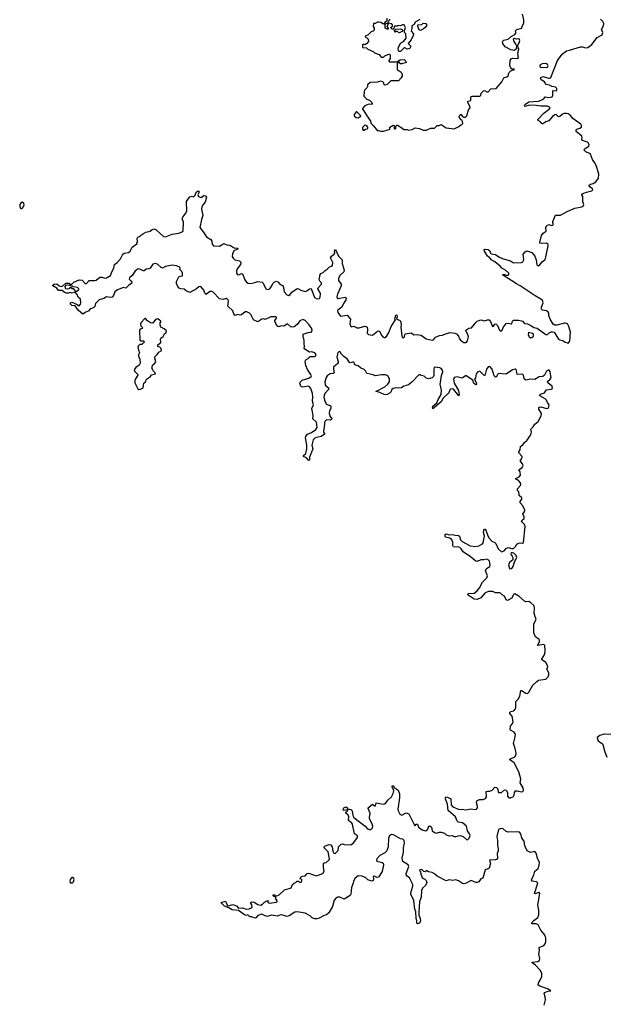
# Model space of a CAD drawing. Extents: x 2535812 to 2752880, y 540738 to 728399.
# Tile 4 of 213: x 2626830 to 2634760, y 568995 to 582329. Entities that reach past the tile are written whole.
import ezdxf

# ---------------------------------------------------------------- set-up
doc = ezdxf.new("R2010")
doc.units = 0

msp = doc.modelspace()

# ---------------------------------------------------------------- linework, layer by layer
at = {"layer": '0CON20XD'}
for points in [[(2631802, 582348), (2631800, 582315), (2631780, 582295), (2631755, 582270), (2631722, 582292), (2631695, 582293), (2631675, 582293), (2631645, 582278), (2631620, 582275), (2631618, 582238), (2631632, 582212), (2631632, 582188), (2631617, 582173), (2631590, 582165), (2631548, 582122), (2631510, 582105), (2631512, 582092), (2631528, 582088), (2631547, 582067), (2631552, 582035), (2631525, 582000), (2631505, 581990), (2631482, 581998), (2631473, 581987), (2631470, 581955), (2631475, 581950), (2631528, 581948), (2631545, 581930), (2631615, 581900), (2631635, 581880), (2631698, 581858), (2631725, 581820), (2631757, 581823), (2631775, 581840), (2631837, 581867), (2631846, 581846), (2631848, 581825), (2631847, 581803), (2631830, 581775), (2631830, 581765), (2631838, 581758), (2631935, 581760), (2631983, 581787), (2632035, 581788), (2632058, 581768), (2632062, 581748), (2632005, 581730), (2631985, 581730), (2631970, 581745), (2631968, 581758), (2631955, 581760), (2631940, 581735), (2631940, 581655), (2631995, 581618), (2632007, 581585), (2632008, 581565), (2631997, 581543), (2631958, 581502), (2631855, 581500), (2631805, 581450), (2631775, 581442), (2631760, 581455), (2631760, 581475), (2631748, 581488), (2631715, 581498), (2631675, 581482), (2631575, 581478), (2631540, 581445), (2631540, 581425), (2631530, 581405), (2631500, 581375), (2631493, 581357), (2631490, 581295), (2631532, 581252), (2631565, 581240), (2631598, 581208), (2631602, 581195), (2631595, 581180), (2631557, 581183), (2631533, 581177), (2631505, 581160), (2631470, 581125), (2631472, 581115), (2631492, 581095), (2631524, 581034), (2631581, 580955), (2631591, 580921), (2631618, 580898), (2631675, 580822), (2631695, 580828), (2631715, 580820), (2631755, 580818)], [(2631755, 580818), (2631775, 580822), (2631795, 580832), (2631835, 580840), (2631840, 580845), (2631840, 580875), (2631885, 580900), (2631900, 580895), (2631900, 580855), (2631905, 580850), (2631915, 580850), (2631927, 580863), (2631920, 580875), (2631922, 580888), (2631935, 580900), (2631945, 580900), (2632006, 580866), (2632033, 580843), (2632072, 580842), (2632095, 580832), (2632145, 580843), (2632185, 580866), (2632245, 580854), (2632294, 580834), (2632335, 580832), (2632395, 580860), (2632445, 580858), (2632483, 580897), (2632512, 580898), (2632535, 580908), (2632605, 580862), (2632715, 580852), (2632777, 580883), (2632803, 580907), (2632819, 580911), (2632830, 580925), (2632825, 580952), (2632815, 580968), (2632800, 580975), (2632798, 580988), (2632782, 581005), (2632780, 581015), (2632788, 581035), (2632800, 581045), (2632810, 581045), (2632827, 581017), (2632845, 581009), (2632865, 581010), (2632886, 581025), (2632905, 581110), (2632930, 581135), (2632927, 581157), (2632892, 581215), (2632900, 581225), (2632940, 581235), (2632940, 581285), (2632955, 581292), (2633055, 581292), (2633076, 581304), (2633080, 581335), (2633110, 581365), (2633125, 581372), (2633155, 581353), (2633175, 581353), (2633208, 581392), (2633281, 581399), (2633335, 581460), (2633360, 581485), (2633385, 581540), (2633393, 581547), (2633427, 581553), (2633450, 581575), (2633450, 581595), (2633458, 581612), (2633482, 581638), (2633530, 581655), (2633525, 581660), (2633495, 581660), (2633479, 581679), (2633468, 581708), (2633472, 581775), (2633483, 581797), (2633502, 581808), (2633566, 581804), (2633582, 581815), (2633573, 581865), (2633588, 581935), (2633578, 581948), (2633570, 581975), (2633593, 582015), (2633600, 582045), (2633595, 582070), (2633555, 582067), (2633525, 582073), (2633514, 582066), (2633520, 582035), (2633550, 581995), (2633558, 581975), (2633551, 581929), (2633525, 581913), (2633482, 581922), (2633402, 581962), (2633373, 582005), (2633369, 582035), (2633387, 582053), (2633445, 582066), (2633485, 582100), (2633535, 582128), (2633550, 582145), (2633547, 582167), (2633540, 582175), (2633562, 582198), (2633630, 582215), (2633632, 582235), (2633656, 582285), (2633658, 582328), (2633638, 582405)], [(2632248, 582332), (2632184, 582296), (2632170, 582265), (2632142, 582245), (2632142, 582208), (2632130, 582175), (2632162, 582135), (2632162, 582125), (2632133, 582057), (2632090, 582005), (2632121, 581975), (2632123, 581955), (2632111, 581939), (2632075, 581930), (2632045, 581948), (2632035, 581948), (2631985, 581900), (2631968, 581898), (2631958, 581908), (2631957, 581945), (2631985, 582010), (2632028, 582032), (2632063, 582077), (2632057, 582137), (2632040, 582155), (2632040, 582185), (2632047, 582193), (2632052, 582225), (2632038, 582258), (2632015, 582260), (2631985, 582247), (2631955, 582248), (2631945, 582240), (2631905, 582240), (2631898, 582212), (2631885, 582200), (2631875, 582200), (2631850, 582225), (2631878, 582242), (2631878, 582258), (2631862, 582272), (2631825, 582280), (2631808, 582242), (2631800, 582235), (2631820, 582215), (2631818, 582202), (2631805, 582200), (2631780, 582215), (2631780, 582265), (2631792, 582278), (2631805, 582280), (2631818, 582292), (2631822, 582308), (2631840, 582325), (2631840, 582335)], [(2632573, 578067), (2632655, 578093), (2632723, 578083), (2632745, 578074), (2632771, 578045), (2632786, 578005), (2632805, 577985), (2632845, 577959), (2632875, 577958), (2632895, 577980), (2632906, 578035), (2632893, 578075), (2632870, 578115), (2632872, 578125), (2632911, 578149), (2632950, 578155), (2633009, 578231), (2633025, 578244), (2633075, 578264), (2633125, 578252), (2633165, 578264), (2633185, 578262), (2633203, 578243), (2633234, 578174), (2633245, 578177), (2633264, 578206), (2633278, 578208), (2633298, 578188), (2633325, 578126), (2633342, 578112), (2633361, 578125), (2633378, 578162), (2633415, 578213), (2633445, 578220), (2633485, 578208), (2633495, 578211), (2633503, 578247), (2633515, 578258), (2633585, 578261), (2633625, 578252), (2633638, 578245), (2633664, 578214), (2633705, 578211), (2633762, 578185), (2633790, 578160), (2633815, 578155), (2633835, 578150), (2633955, 578066), (2633975, 578066), (2634001, 578089), (2634025, 578100), (2634045, 578102), (2634065, 578097), (2634125, 578004), (2634145, 577991), (2634185, 577982), (2634208, 577965), (2634255, 577947), (2634279, 577975), (2634288, 578098), (2634264, 578174), (2634248, 578208), (2634221, 578221), (2634205, 578221), (2634105, 578192), (2634074, 578194), (2634054, 578204), (2634013, 578273), (2633996, 578325), (2633994, 578355), (2633985, 578369), (2633965, 578386), (2633907, 578397), (2633897, 578407), (2633894, 578435), (2633918, 578495), (2633908, 578525), (2633885, 578546), (2633810, 578590), (2633606, 578726), (2633555, 578751), (2633381, 578865), (2633374, 578876), (2633385, 578883), (2633415, 578870), (2633445, 578868), (2633452, 578875), (2633452, 578895), (2633407, 578935), (2633360, 578965), (2633335, 578993), (2633265, 579050), (2633223, 579073), (2633190, 579110), (2633164, 579125), (2633122, 579195), (2633120, 579215), (2633135, 579221), (2633175, 579216), (2633197, 579197), (2633203, 579165), (2633215, 579156), (2633275, 579149), (2633316, 579116), (2633365, 579094), (2633475, 579061), (2633515, 579035), (2633625, 579041), (2633642, 579048), (2633657, 579075), (2633649, 579155), (2633675, 579187), (2633695, 579198), (2633764, 579174), (2633807, 579127), (2633822, 579078), (2633831, 579011), (2633835, 579004), (2633855, 578996), (2633875, 579009), (2633907, 579053), (2633939, 579075), (2633949, 579095), (2633987, 579267), (2633986, 579286), (2633964, 579304), (2633896, 579296), (2633875, 579304), (2633873, 579313), (2633894, 579405), (2633920, 579440), (2633957, 579465), (2633955, 579515), (2633963, 579537), (2633995, 579556), (2634035, 579540), (2634047, 579545), (2634056, 579565), (2634048, 579578), (2634047, 579595), (2634085, 579680), (2634155, 579681), (2634245, 579733), (2634345, 579777), (2634441, 579795), (2634461, 579805), (2634467, 579825), (2634454, 579865), (2634454, 579935), (2634444, 579956), (2634444, 579966), (2634455, 579973), (2634506, 579994), (2634575, 580012), (2634590, 580025), (2634585, 580040), (2634550, 580065), (2634538, 580085), (2634560, 580100), (2634595, 580110), (2634632, 580135), (2634669, 580181), (2634670, 580235), (2634651, 580315), (2634626, 580376), (2634586, 580435), (2634557, 580507), (2634545, 580518), (2634497, 580537), (2634470, 580565), (2634489, 580585), (2634536, 580615), (2634542, 580635), (2634534, 580655), (2634520, 580670), (2634451, 580691), (2634444, 580704), (2634448, 580735), (2634443, 580753), (2634366, 580815), (2634366, 580835), (2634375, 580845), (2634415, 580860), (2634436, 580875), (2634439, 580895), (2634426, 580915), (2634320, 580990), (2634285, 581034), (2634255, 581054), (2634235, 581059), (2634203, 581057), (2634182, 581048), (2634145, 581016), (2634125, 581014), (2634115, 581021), (2634095, 581045), (2634075, 581040), (2634044, 581016), (2633995, 580961), (2633954, 580946), (2633915, 580918), (2633905, 580920), (2633882, 580945), (2633849, 580965), (2633845, 580975), (2633928, 581062), (2634001, 581115), (2634011, 581135), (2634005, 581145), (2633975, 581156), (2633885, 581158), (2633825, 581168), (2633735, 581170), (2633675, 581153), (2633661, 581165), (2633677, 581185), (2633726, 581216), (2633855, 581227), (2633893, 581237), (2633927, 581255), (2633945, 581285), (2633995, 581275), (2634042, 581285), (2634051, 581305), (2634048, 581365), (2634058, 581372), (2634095, 581365), (2634105, 581375), (2634104, 581395), (2634085, 581417), (2634035, 581426), (2634005, 581440), (2633961, 581451), (2633935, 581485), (2633891, 581515), (2633881, 581539), (2633885, 581545), (2633915, 581558), (2633995, 581535), (2634013, 581537), (2634022, 581545), (2634112, 581775), (2634175, 581861), (2634235, 581908), (2634275, 581914), (2634425, 581960), (2634445, 581961), (2634495, 581946), (2634525, 581954), (2634575, 581993), (2634651, 582089), (2634715, 582125), (2634725, 582155), (2634710, 582195), (2634737, 582245), (2634740, 582275), (2634727, 582305), (2634695, 582336)], [(2631975, 582152), (2631960, 582155), (2631945, 582170), (2631925, 582170), (2631915, 582160), (2631900, 582175), (2631925, 582200), (2631985, 582207), (2632008, 582198), (2632020, 582185), (2632003, 582167), (2631975, 582152)], [(2632255, 582182), (2632241, 582191), (2632228, 582215), (2632220, 582235), (2632222, 582258), (2632277, 582263), (2632295, 582280), (2632328, 582278), (2632340, 582265), (2632340, 582235), (2632300, 582205), (2632255, 582182)], [(2633965, 581681), (2633975, 581687), (2633984, 581705), (2633975, 581722), (2633956, 581736), (2633905, 581730), (2633872, 581715), (2633874, 581695), (2633888, 581685), (2633965, 581681)], [(2631415, 581000), (2631425, 581010), (2631438, 581012), (2631450, 581025), (2631409, 581069), (2631395, 581080), (2631385, 581080), (2631360, 581045), (2631360, 581025), (2631385, 581002), (2631415, 581000)], [(2631495, 580832), (2631513, 580847), (2631538, 580852), (2631542, 580858), (2631542, 580875), (2631525, 580898), (2631505, 580900), (2631473, 580867), (2631470, 580845), (2631483, 580833), (2631495, 580832)], [(2631025, 577032), (2631022, 576995), (2631034, 576954), (2631057, 576925), (2631054, 576916), (2631035, 576907), (2630985, 576909), (2630964, 576886), (2630958, 576865), (2630955, 576805), (2630943, 576763), (2630946, 576745), (2630958, 576725), (2630956, 576715), (2630911, 576685), (2630832, 576668), (2630803, 576637), (2630787, 576565), (2630801, 576515), (2630756, 576405), (2630754, 576366), (2630745, 576357), (2630714, 576394), (2630672, 576415), (2630674, 576425), (2630704, 576456), (2630719, 576515), (2630718, 576568), (2630700, 576665), (2630704, 576685), (2630726, 576715), (2630780, 576740), (2630841, 576779), (2630857, 576805), (2630849, 576879), (2630801, 576925), (2630805, 576965), (2630797, 577017), (2630787, 577063), (2630808, 577115), (2630793, 577163), (2630799, 577221), (2630796, 577265), (2630773, 577333), (2630755, 577358), (2630735, 577368), (2630665, 577352), (2630646, 577356), (2630635, 577368), (2630622, 577405), (2630631, 577425), (2630655, 577445), (2630747, 577473), (2630777, 577495), (2630781, 577505), (2630774, 577525), (2630725, 577591), (2630704, 577646), (2630694, 577705), (2630705, 577722), (2630735, 577739), (2630765, 577767), (2630821, 577769), (2630835, 577774), (2630841, 577785), (2630840, 577800), (2630825, 577816), (2630785, 577829), (2630755, 577828), (2630689, 577869), (2630681, 577881), (2630688, 577905), (2630681, 577945), (2630684, 577985), (2630667, 578043), (2630669, 578071), (2630735, 578092), (2630775, 578096), (2630789, 578115), (2630786, 578145), (2630743, 578203), (2630694, 578255), (2630665, 578268), (2630625, 578250), (2630587, 578203), (2630545, 578169), (2630505, 578166), (2630455, 578210), (2630405, 578180), (2630375, 578181), (2630335, 578169), (2630311, 578185), (2630286, 578245), (2630286, 578255), (2630306, 578285), (2630306, 578296), (2630292, 578305), (2630232, 578305), (2630155, 578270), (2630135, 578277), (2630110, 578275), (2630055, 578239), (2629994, 578264), (2629961, 578335), (2629943, 578353), (2629905, 578371), (2629885, 578371), (2629835, 578333), (2629815, 578327), (2629785, 578337), (2629745, 578323), (2629728, 578345), (2629716, 578386), (2629650, 578450), (2629659, 578515), (2629651, 578535), (2629625, 578552), (2629585, 578538), (2629535, 578548), (2629449, 578641), (2629425, 578649), (2629403, 578647), (2629355, 578609), (2629336, 578625), (2629325, 578665), (2629284, 578714), (2629255, 578711), (2629225, 578683), (2629135, 578634), (2629085, 578656), (2629055, 578679), (2629010, 578685), (2628988, 578695), (2628970, 578715), (2628954, 578755), (2628954, 578785), (2628984, 578846), (2629003, 578857), (2629035, 578860), (2629033, 578895), (2629025, 578918), (2629000, 578945), (2629003, 578965), (2628997, 578977), (2628955, 578995), (2628895, 579005), (2628804, 578986), (2628765, 578966), (2628745, 578974), (2628695, 579016), (2628665, 579029), (2628635, 579017), (2628597, 578963), (2628577, 578953), (2628542, 578948), (2628515, 578929), (2628505, 578928), (2628445, 578956), (2628425, 578952), (2628390, 578920), (2628355, 578865), (2628319, 578831), (2628314, 578814), (2628333, 578793), (2628349, 578775), (2628345, 578756), (2628307, 578733), (2628275, 578700), (2628265, 578694), (2628235, 578702), (2628155, 578671), (2628118, 578642), (2628102, 578595), (2628081, 578569), (2628055, 578566), (2628005, 578574), (2627970, 578555), (2627907, 578533), (2627856, 578484), (2627846, 578445), (2627835, 578433), (2627815, 578420), (2627785, 578412), (2627764, 578385), (2627715, 578365), (2627685, 578343), (2627625, 578392), (2627583, 578453), (2627535, 578460), (2627519, 578475), (2627520, 578495), (2627535, 578503), (2627600, 578475), (2627635, 578452), (2627653, 578475), (2627658, 578495), (2627652, 578542), (2627622, 578572), (2627610, 578605), (2627589, 578629), (2627575, 578632), (2627535, 578623), (2627515, 578632), (2627485, 578624), (2627464, 578626), (2627435, 578634), (2627405, 578660), (2627355, 578662), (2627332, 578692), (2627280, 578725), (2627280, 578735), (2627295, 578746), (2627335, 578753), (2627363, 578723), (2627395, 578714), (2627416, 578724), (2627455, 578760), (2627495, 578760), (2627518, 578748), (2627535, 578748), (2627565, 578772), (2627634, 578806), (2627675, 578800), (2627715, 578758), (2627735, 578758), (2627770, 578795), (2627844, 578796), (2627865, 578802), (2627916, 578844), (2627944, 578844), (2627985, 578828), (2628005, 578831), (2628058, 578865), (2628081, 578925), (2628105, 578965), (2628114, 579015), (2628150, 579040), (2628195, 579091), (2628225, 579153), (2628245, 579166), (2628305, 579174), (2628327, 579193), (2628355, 579248), (2628415, 579295), (2628424, 579325), (2628419, 579365), (2628428, 579382), (2628460, 579395), (2628478, 579415), (2628508, 579435), (2628540, 579450), (2628595, 579464), (2628625, 579488), (2628645, 579496), (2628675, 579486), (2628731, 579431), (2628775, 579394), (2628805, 579389), (2628895, 579422), (2628985, 579436), (2629039, 579461), (2629044, 579476), (2629047, 579585), (2629030, 579635), (2629038, 579655), (2629077, 579703), (2629093, 579737), (2629090, 579865), (2629115, 579909), (2629135, 579929), (2629165, 579938), (2629185, 579930), (2629206, 579954), (2629218, 579992), (2629245, 580013), (2629255, 580008), (2629259, 579995), (2629242, 579955), (2629253, 579933), (2629288, 579922), (2629325, 579950), (2629345, 579942), (2629358, 579925), (2629342, 579858), (2629314, 579826), (2629297, 579793), (2629291, 579765), (2629308, 579675), (2629291, 579625), (2629270, 579515), (2629314, 579455), (2629360, 579390), (2629420, 579350), (2629430, 579330), (2629435, 579290), (2629455, 579264), (2629537, 579263), (2629595, 579299), (2629635, 579278), (2629675, 579274), (2629735, 579239), (2629776, 579236), (2629785, 579230), (2629788, 579225), (2629772, 579215), (2629730, 579200), (2629711, 579159), (2629706, 579124), (2629719, 579099), (2629745, 579077), (2629805, 579062), (2629821, 579051), (2629826, 579036), (2629822, 579015), (2629775, 578956), (2629764, 578925), (2629764, 578905), (2629775, 578884), (2629790, 578875), (2629805, 578876), (2629835, 578892), (2629845, 578889), (2629877, 578805), (2629903, 578775), (2629925, 578762), (2629955, 578757), (2630015, 578768), (2630055, 578782), (2630115, 578776), (2630129, 578759), (2630165, 578686), (2630185, 578673), (2630219, 578685), (2630245, 578725), (2630257, 578755), (2630275, 578774), (2630305, 578786), (2630325, 578780), (2630355, 578743), (2630395, 578730), (2630404, 578704), (2630411, 578645), (2630445, 578603), (2630475, 578594), (2630492, 578605), (2630515, 578638), (2630585, 578687), (2630605, 578683), (2630635, 578665), (2630695, 578648), (2630719, 578655), (2630755, 578686), (2630775, 578690), (2630822, 578565), (2630855, 578547), (2630890, 578555), (2630898, 578572), (2630903, 578615), (2630895, 578639), (2630866, 578685), (2630871, 578699), (2630917, 578745), (2630917, 578765), (2630895, 578788), (2630886, 578806), (2630900, 578880), (2630908, 578892), (2630939, 578905), (2630965, 578934), (2630995, 578949), (2631025, 578980), (2631055, 578992), (2631065, 579004), (2631071, 579041), (2631038, 579105), (2631052, 579125), (2631090, 579155), (2631097, 579175), (2631094, 579194), (2631108, 579218), (2631147, 579125), (2631196, 579075), (2631196, 579025), (2631224, 578935), (2631219, 578915), (2631165, 578866), (2631148, 578825), (2631148, 578798), (2631181, 578745), (2631184, 578725), (2631135, 578613), (2631126, 578575), (2631133, 578555), (2631142, 578552), (2631235, 578569), (2631252, 578552), (2631248, 578535), (2631213, 578485), (2631194, 578435), (2631140, 578395), (2631134, 578385), (2631139, 578365), (2631175, 578314), (2631266, 578326), (2631308, 578275), (2631299, 578209), (2631315, 578175), (2631325, 578168), (2631355, 578177), (2631395, 578157), (2631425, 578157), (2631505, 578178), (2631523, 578173), (2631533, 578163), (2631540, 578135), (2631536, 578085), (2631553, 578065), (2631605, 578058), (2631675, 578111), (2631695, 578114), (2631706, 578106), (2631725, 578062), (2631745, 578034), (2631764, 578024), (2631776, 578025), (2631795, 578039), (2631828, 578092), (2631861, 578175), (2631920, 578265), (2631910, 578275), (2631912, 578295), (2631925, 578328), (2631935, 578332), (2631943, 578305), (2631932, 578272), (2631971, 578261), (2631986, 578244), (2631995, 578200), (2631993, 578165), (2632006, 578045), (2632015, 578026), (2632025, 578020), (2632040, 578035), (2632043, 578065), (2632050, 578075), (2632135, 578086), (2632165, 578060), (2632204, 578066), (2632265, 578057), (2632335, 578008), (2632415, 577987), (2632435, 577994), (2632462, 578028), (2632481, 578039), (2632515, 578054), (2632555, 578055), (2632573, 578067)], [(2626845, 579770), (2626855, 579772), (2626872, 579785), (2626889, 579815), (2626885, 579842), (2626865, 579857), (2626847, 579845), (2626834, 579825), (2626830, 579805), (2626835, 579780), (2626845, 579770)], [(2627585, 578650), (2627605, 578652), (2627630, 578675), (2627630, 578685), (2627612, 578702), (2627555, 578710), (2627545, 578720), (2627525, 578720), (2627515, 578730), (2627455, 578732), (2627443, 578717), (2627446, 578695), (2627454, 578684), (2627505, 578690), (2627515, 578700), (2627525, 578700), (2627535, 578690), (2627555, 578690), (2627585, 578650)], [(2628445, 577322), (2628465, 577323), (2628502, 577345), (2628512, 577405), (2628532, 577425), (2628545, 577460), (2628600, 577495), (2628615, 577520), (2628667, 577533), (2628666, 577546), (2628638, 577575), (2628622, 577605), (2628622, 577635), (2628632, 577655), (2628660, 577675), (2628672, 577695), (2628658, 577745), (2628658, 577765), (2628692, 577795), (2628712, 577825), (2628745, 577842), (2628752, 577855), (2628747, 577875), (2628728, 577895), (2628700, 577905), (2628702, 577925), (2628740, 577955), (2628735, 578000), (2628742, 578015), (2628771, 578039), (2628790, 578075), (2628808, 578085), (2628820, 578115), (2628785, 578142), (2628742, 578165), (2628730, 578195), (2628730, 578225), (2628740, 578235), (2628740, 578245), (2628720, 578265), (2628695, 578278), (2628671, 578269), (2628633, 578217), (2628602, 578222), (2628561, 578251), (2628535, 578280), (2628525, 578280), (2628475, 578230), (2628468, 578205), (2628470, 578185), (2628490, 578165), (2628492, 578155), (2628490, 578145), (2628463, 578137), (2628452, 578125), (2628458, 577988), (2628468, 577978), (2628505, 577978), (2628518, 577965), (2628485, 577930), (2628455, 577930), (2628430, 577905), (2628437, 577855), (2628450, 577815), (2628438, 577792), (2628438, 577768), (2628458, 577735), (2628462, 577678), (2628449, 577651), (2628402, 577618), (2628380, 577585), (2628388, 577565), (2628428, 577525), (2628428, 577515), (2628397, 577465), (2628390, 577445), (2628391, 577411), (2628431, 577331), (2628445, 577322)], [(2633745, 578022), (2633765, 578024), (2633787, 578045), (2633788, 578068), (2633775, 578079), (2633718, 578092), (2633716, 578065), (2633727, 578035), (2633745, 578022)], [(2631971, 571791), (2631950, 571635), (2631954, 571614), (2631978, 571568), (2632005, 571556), (2632065, 571588), (2632101, 571575), (2632175, 571420), (2632185, 571410), (2632200, 571435), (2632215, 571432), (2632230, 571395), (2632278, 571358), (2632325, 571346), (2632345, 571349), (2632358, 571365), (2632370, 571405), (2632385, 571413), (2632406, 571395), (2632414, 571344), (2632445, 571321), (2632475, 571314), (2632512, 571328), (2632535, 571326), (2632582, 571312), (2632605, 571291), (2632645, 571274), (2632685, 571281), (2632715, 571269), (2632735, 571268), (2632765, 571278), (2632795, 571279), (2632835, 571266), (2632881, 571225), (2632895, 571222), (2632918, 571245), (2632931, 571285), (2632922, 571305), (2632892, 571342), (2632880, 571405), (2632825, 571454), (2632765, 571463), (2632753, 571473), (2632733, 571535), (2632630, 571620), (2632621, 571705), (2632596, 571775), (2632594, 571796), (2632600, 571805), (2632625, 571801), (2632666, 571776), (2632673, 571695), (2632695, 571668), (2632781, 571631), (2632825, 571635), (2632865, 571629), (2632945, 571641), (2632995, 571631), (2633015, 571638), (2633028, 571655), (2633031, 571675), (2633017, 571725), (2633022, 571748), (2633055, 571767), (2633105, 571769), (2633139, 571781), (2633153, 571805), (2633147, 571875), (2633165, 571882), (2633195, 571880), (2633227, 571893), (2633265, 571934), (2633285, 571932), (2633299, 571919), (2633307, 571877), (2633315, 571864), (2633355, 571864), (2633395, 571900), (2633415, 571896), (2633434, 571865), (2633434, 571814), (2633455, 571790), (2633475, 571790), (2633515, 571808), (2633524, 571825), (2633530, 571865), (2633545, 571884), (2633565, 571886), (2633625, 571870), (2633643, 571877), (2633652, 571895), (2633646, 571925), (2633608, 571995), (2633618, 572045), (2633588, 572145), (2633524, 572264), (2633468, 572305), (2633466, 572314), (2633534, 572346), (2633546, 572365), (2633551, 572395), (2633541, 572461), (2633515, 572525), (2633541, 572615), (2633543, 572653), (2633525, 572681), (2633477, 572705), (2633470, 572715), (2633477, 572763), (2633504, 572796), (2633510, 572820), (2633498, 572895), (2633468, 572935), (2633468, 572945), (2633482, 572958), (2633519, 572971), (2633542, 572995), (2633547, 573015), (2633550, 573095), (2633581, 573129), (2633603, 573167), (2633615, 573243), (2633625, 573244), (2633685, 573206), (2633706, 573204), (2633725, 573220), (2633780, 573315), (2633833, 573367), (2633855, 573382), (2633885, 573391), (2633955, 573400), (2633985, 573428), (2633996, 573455), (2633994, 573485), (2633970, 573535), (2633982, 573565), (2633979, 573585), (2633953, 573625), (2633896, 573665), (2633940, 573735), (2633946, 573785), (2633943, 573853), (2633925, 573867), (2633840, 573855), (2633867, 573903), (2633870, 573925), (2633865, 573936), (2633813, 573973), (2633790, 574025), (2633790, 574145), (2633823, 574205), (2633796, 574286), (2633802, 574358), (2633795, 574391), (2633745, 574438), (2633725, 574448), (2633685, 574447), (2633665, 574455), (2633590, 574520), (2633535, 574554), (2633515, 574545), (2633494, 574496), (2633433, 574463), (2633415, 574470), (2633395, 574520), (2633365, 574539), (2633342, 574562), (2633325, 574569), (2633275, 574569), (2633235, 574583), (2633176, 574584), (2633135, 574566), (2633072, 574498), (2633025, 574476), (2632985, 574483), (2632902, 574535), (2632894, 574545), (2632905, 574558), (2632985, 574561), (2633025, 574594), (2633055, 574634), (2633095, 574711), (2633155, 574770), (2633164, 574795), (2633136, 574865), (2633151, 574895), (2633198, 574925), (2633202, 574945), (2633191, 574995), (2633175, 575013), (2633155, 575021), (2633114, 575014), (2633075, 575016), (2633025, 574992), (2633005, 574994), (2632932, 575055), (2632835, 575123), (2632810, 575165), (2632792, 575182), (2632765, 575190), (2632724, 575184), (2632705, 575188), (2632696, 575206), (2632697, 575255), (2632680, 575285), (2632655, 575307), (2632595, 575322), (2632589, 575335), (2632593, 575357), (2632605, 575366), (2632645, 575351), (2632692, 575358), (2632725, 575346), (2632774, 575344), (2632784, 575335), (2632798, 575285), (2632823, 575263), (2632930, 575205), (2633005, 575194), (2633046, 575204), (2633095, 575232), (2633107, 575245), (2633126, 575335), (2633110, 575385), (2633114, 575416), (2633122, 575428), (2633135, 575428), (2633142, 575415), (2633169, 575341), (2633186, 575306), (2633223, 575265), (2633265, 575247), (2633276, 575236), (2633310, 575165), (2633355, 575124), (2633392, 575135), (2633415, 575168), (2633445, 575182), (2633495, 575168), (2633515, 575168), (2633545, 575193), (2633560, 575225), (2633575, 575237), (2633605, 575244), (2633639, 575241), (2633650, 575250), (2633674, 575465), (2633665, 575492), (2633627, 575535), (2633630, 575545), (2633663, 575575), (2633661, 575595), (2633645, 575635), (2633665, 575665), (2633669, 575685), (2633645, 575745), (2633607, 575787), (2633608, 575805), (2633629, 575835), (2633630, 575855), (2633594, 575885), (2633588, 575935), (2633569, 575955), (2633572, 575975), (2633606, 576015), (2633614, 576035), (2633613, 576055), (2633581, 576091), (2633547, 576105), (2633550, 576115), (2633595, 576138), (2633610, 576160), (2633608, 576205), (2633588, 576232), (2633636, 576264), (2633646, 576295), (2633639, 576315), (2633608, 576355), (2633629, 576385), (2633633, 576415), (2633587, 576465), (2633587, 576475), (2633606, 576505), (2633613, 576547), (2633645, 576569), (2633665, 576604), (2633699, 576631), (2633751, 576705), (2633759, 576745), (2633750, 576785), (2633783, 576815), (2633807, 576853), (2633852, 576888), (2633891, 576965), (2633896, 576995), (2633860, 577055), (2633859, 577075), (2633868, 577082), (2633886, 577084), (2633965, 577065), (2633985, 577070), (2633997, 577085), (2633999, 577115), (2633976, 577145), (2633965, 577176), (2633945, 577195), (2633873, 577235), (2633867, 577245), (2633882, 577258), (2633936, 577275), (2633963, 577317), (2634028, 577325), (2634043, 577335), (2634039, 577365), (2633984, 577405), (2633977, 577427), (2634015, 577461), (2634027, 577483), (2634015, 577554), (2634005, 577580), (2633996, 577586), (2633965, 577568), (2633935, 577515), (2633915, 577498), (2633865, 577494), (2633805, 577457), (2633745, 577461), (2633685, 577448), (2633659, 577465), (2633650, 577515), (2633640, 577530), (2633564, 577524), (2633555, 577580), (2633546, 577595), (2633537, 577597), (2633505, 577585), (2633415, 577529), (2633313, 577537), (2633300, 577525), (2633285, 577491), (2633275, 577487), (2633255, 577504), (2633226, 577595), (2633195, 577633), (2633175, 577626), (2633150, 577595), (2633135, 577522), (2633125, 577505), (2633066, 577566), (2633055, 577570), (2633035, 577562), (2633012, 577535), (2633000, 577480), (2632989, 577455), (2633013, 577415), (2633014, 577396), (2633005, 577383), (2632981, 577401), (2632964, 577445), (2632875, 577506), (2632865, 577506), (2632837, 577483), (2632815, 577476), (2632755, 577490), (2632717, 577485), (2632705, 577465), (2632708, 577435), (2632715, 577405), (2632771, 577305), (2632779, 577255), (2632776, 577234), (2632705, 577323), (2632685, 577330), (2632665, 577325), (2632654, 577316), (2632640, 577275), (2632565, 577203), (2632535, 577154), (2632425, 577059), (2632418, 577068), (2632425, 577095), (2632479, 577141), (2632497, 577185), (2632537, 577253), (2632542, 577312), (2632522, 577395), (2632534, 577444), (2632542, 577508), (2632558, 577562), (2632555, 577581), (2632537, 577605), (2632518, 577615), (2632455, 577625), (2632443, 577615), (2632437, 577595), (2632438, 577512), (2632432, 577495), (2632415, 577479), (2632365, 577463), (2632334, 577474), (2632305, 577499), (2632268, 577508), (2632255, 577519), (2632235, 577519), (2632141, 577419), (2632095, 577386), (2632032, 577368), (2631998, 577342), (2631965, 577338), (2631925, 577345), (2631885, 577335), (2631869, 577321), (2631856, 577285), (2631846, 577275), (2631805, 577251), (2631785, 577248), (2631765, 577251), (2631705, 577281), (2631652, 577295), (2631775, 577357), (2631816, 577395), (2631837, 577425), (2631836, 577465), (2631815, 577505), (2631785, 577518), (2631732, 577518), (2631645, 577505), (2631615, 577520), (2631535, 577538), (2631525, 577546), (2631512, 577575), (2631495, 577591), (2631445, 577612), (2631415, 577639), (2631367, 577655), (2631355, 577689), (2631335, 577693), (2631305, 577680), (2631295, 577686), (2631265, 577735), (2631217, 577767), (2631187, 577797), (2631170, 577830), (2631155, 577834), (2631139, 577815), (2631126, 577765), (2631143, 577695), (2631142, 577678), (2631079, 577625), (2631078, 577595), (2631090, 577545), (2631075, 577538), (2631033, 577535), (2630993, 577507), (2630979, 577485), (2630962, 577425), (2630965, 577384), (2630975, 577370), (2631011, 577345), (2631016, 577325), (2630964, 577265), (2630951, 577239), (2630950, 577215), (2630957, 577175), (2630978, 577128), (2630995, 577116), (2631035, 577106), (2631043, 577095), (2631044, 577065), (2631025, 577032)], [(2633485, 574891), (2633495, 574897), (2633514, 574925), (2633531, 574989), (2633560, 575045), (2633551, 575071), (2633535, 575090), (2633520, 575105), (2633505, 575110), (2633485, 575110), (2633482, 575095), (2633485, 575080), (2633500, 575065), (2633507, 575047), (2633507, 575013), (2633461, 574979), (2633449, 574945), (2633463, 574895), (2633485, 574891)], [(2634835, 572650), (2634745, 572653), (2634685, 572636), (2634651, 572609), (2634654, 572586), (2634664, 572564), (2634720, 572520), (2634732, 572495), (2634748, 572425), (2634782, 572342)], [(2633932, 568985), (2633948, 569055), (2633944, 569096), (2633932, 569145), (2633936, 569155), (2633985, 569173), (2634020, 569175), (2633978, 569205), (2633875, 569239), (2633851, 569255), (2633853, 569285), (2633877, 569323), (2633898, 569372), (2633898, 569415), (2633877, 569457), (2633816, 569525), (2633769, 569555), (2633767, 569565), (2633845, 569575), (2633870, 569590), (2633872, 569615), (2633860, 569675), (2633868, 569725), (2633865, 569765), (2633928, 569792), (2633945, 569814), (2633954, 569845), (2633956, 569895), (2633951, 569915), (2633933, 569945), (2633888, 569998), (2633851, 570071), (2633825, 570086), (2633764, 570085), (2633771, 570105), (2633790, 570130), (2633845, 570169), (2633859, 570205), (2633861, 570271), (2633845, 570335), (2633873, 570493), (2633865, 570508), (2633855, 570510), (2633815, 570492), (2633802, 570495), (2633846, 570636), (2633830, 570655), (2633771, 570661), (2633762, 570675), (2633769, 570705), (2633791, 570745), (2633804, 570796), (2633850, 570835), (2633865, 570880), (2633867, 570915), (2633840, 570975), (2633825, 571042), (2633805, 571062), (2633745, 571052), (2633702, 571072), (2633670, 571140), (2633661, 571205), (2633629, 571245), (2633615, 571305), (2633598, 571325), (2633575, 571330), (2633445, 571325), (2633416, 571336), (2633375, 571369), (2633345, 571376), (2633315, 571364), (2633290, 571265), (2633299, 571215), (2633301, 571145), (2633311, 571105), (2633309, 571075), (2633296, 571035), (2633300, 570975), (2633286, 570955), (2633275, 570950), (2633192, 570945), (2633206, 570906), (2633185, 570838), (2633175, 570829), (2633134, 570816), (2633099, 570705), (2633075, 570694), (2633045, 570652), (2633025, 570643), (2633005, 570644), (2632945, 570672), (2632875, 570634), (2632845, 570626), (2632825, 570630), (2632774, 570665), (2632735, 570680), (2632695, 570670), (2632645, 570680), (2632605, 570665), (2632485, 570729), (2632445, 570763), (2632415, 570780), (2632365, 570789), (2632345, 570802), (2632335, 570802), (2632322, 570788), (2632304, 570794), (2632275, 570820), (2632250, 570815), (2632243, 570807), (2632255, 570790), (2632261, 570755), (2632285, 570702), (2632315, 570690), (2632333, 570673), (2632341, 570645), (2632325, 570603), (2632284, 570566), (2632271, 570535), (2632267, 570445), (2632245, 570382), (2632233, 570245), (2632235, 570205), (2632252, 570155), (2632255, 570125), (2632243, 570095), (2632216, 570086), (2632209, 570095), (2632209, 570125), (2632199, 570155), (2632195, 570245), (2632181, 570285), (2632165, 570400), (2632128, 570485), (2632128, 570505), (2632154, 570595), (2632154, 570615), (2632109, 570709), (2632075, 570732), (2632065, 570748), (2632063, 570767), (2632098, 570862), (2632091, 570885), (2632055, 570905), (2632018, 570928), (2632007, 570975), (2632027, 571055), (2632025, 571115), (2632042, 571175), (2632036, 571215), (2632019, 571229), (2631985, 571235), (2631891, 571291), (2631865, 571293), (2631836, 571274), (2631822, 571245), (2631818, 571125), (2631803, 571075), (2631775, 571046), (2631708, 571012), (2631664, 570964), (2631660, 570945), (2631664, 570934), (2631738, 570915), (2631750, 570905), (2631756, 570885), (2631736, 570795), (2631687, 570715), (2631665, 570712), (2631635, 570732), (2631625, 570730), (2631618, 570722), (2631622, 570695), (2631615, 570670), (2631597, 570663), (2631545, 570680), (2631519, 570709), (2631469, 570729), (2631415, 570735), (2631372, 570705), (2631350, 570660), (2631346, 570634), (2631321, 570575), (2631313, 570487), (2631303, 570467), (2631225, 570419), (2631165, 570444), (2631135, 570444), (2631114, 570436), (2631089, 570405), (2631065, 570318), (2631015, 570233), (2630985, 570208), (2630952, 570198), (2630885, 570161), (2630855, 570152), (2630825, 570154), (2630792, 570165), (2630761, 570191), (2630695, 570228), (2630585, 570247), (2630555, 570242), (2630478, 570192), (2630446, 570184), (2630393, 570203), (2630365, 570205), (2630315, 570186), (2630245, 570202), (2630175, 570184), (2630105, 570214), (2630054, 570196), (2630029, 570165), (2630015, 570160), (2629975, 570178), (2629945, 570178), (2629920, 570205), (2629895, 570198), (2629875, 570204), (2629795, 570267), (2629705, 570276), (2629662, 570302), (2629605, 570322), (2629562, 570365), (2629560, 570375), (2629615, 570392), (2629628, 570375), (2629639, 570339), (2629655, 570327), (2629715, 570344), (2629765, 570327), (2629795, 570297), (2629845, 570301), (2629897, 570283), (2629935, 570287), (2629968, 570302), (2629976, 570314), (2629975, 570340), (2629960, 570365), (2629960, 570375), (2629968, 570382), (2630005, 570380), (2630056, 570346), (2630095, 570339), (2630119, 570351), (2630145, 570380), (2630185, 570400), (2630200, 570395), (2630190, 570385), (2630192, 570375), (2630215, 570362), (2630303, 570377), (2630320, 570385), (2630318, 570398), (2630298, 570425), (2630297, 570447), (2630265, 570458), (2630260, 570465), (2630264, 570476), (2630282, 570475), (2630295, 570460), (2630325, 570467), (2630345, 570478), (2630415, 570543), (2630480, 570565), (2630508, 570572), (2630522, 570618), (2630545, 570637), (2630575, 570648), (2630585, 570660), (2630605, 570660), (2630625, 570642), (2630645, 570652), (2630652, 570665), (2630650, 570685), (2630630, 570695), (2630642, 570725), (2630658, 570732), (2630697, 570733), (2630724, 570766), (2630745, 570770), (2630845, 570733), (2630933, 570767), (2630953, 570797), (2630944, 570846), (2630943, 570897), (2630955, 570910), (2630980, 570915), (2631020, 570950), (2631027, 570963), (2631008, 571058), (2630954, 571114), (2630954, 571125), (2630964, 571136), (2631015, 571157), (2631045, 571152), (2631062, 571125), (2631068, 571068), (2631085, 571040), (2631102, 571038), (2631141, 571079), (2631148, 571125), (2631185, 571162), (2631205, 571168), (2631225, 571160), (2631315, 571153), (2631354, 571186), (2631402, 571255), (2631406, 571275), (2631363, 571305), (2631336, 571436), (2631329, 571449), (2631296, 571475), (2631284, 571495), (2631286, 571534), (2631278, 571558), (2631248, 571585), (2631248, 571595), (2631268, 571615), (2631270, 571630), (2631215, 571620), (2631212, 571635), (2631220, 571655), (2631245, 571670), (2631268, 571655), (2631270, 571630), (2631294, 571636), (2631315, 571634), (2631331, 571615), (2631340, 571550), (2631354, 571524), (2631506, 571406), (2631540, 571370), (2631565, 571361), (2631586, 571364), (2631606, 571384), (2631611, 571405), (2631599, 571449), (2631568, 571508), (2631566, 571526), (2631574, 571585), (2631547, 571645), (2631548, 571655), (2631605, 571703), (2631635, 571684), (2631646, 571684), (2631658, 571722), (2631755, 571705), (2631785, 571712), (2631815, 571757), (2631866, 571805), (2631889, 571851), (2631896, 571885), (2631889, 571909), (2631872, 571935), (2631875, 571952), (2631885, 571952), (2631901, 571931), (2631956, 571895), (2631973, 571843), (2631971, 571791)], [(2627545, 570640), (2627557, 570653), (2627568, 570685), (2627565, 570700), (2627545, 570712), (2627535, 570710), (2627514, 570686), (2627508, 570665), (2627515, 570640), (2627545, 570640)]]:
    msp.add_lwpolyline(points, dxfattribs=at)

doc.saveas('drawing.dxf')
